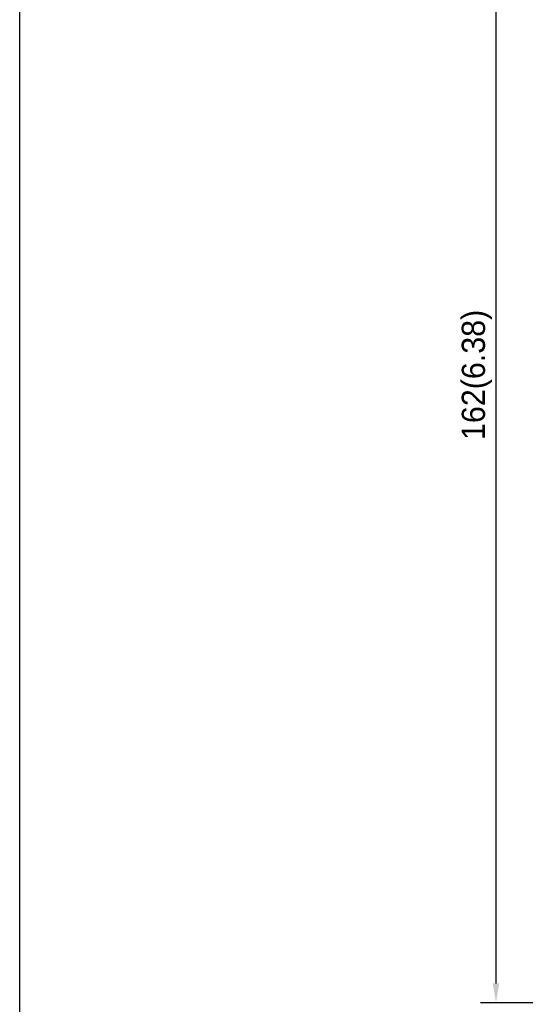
# Model space of a CAD drawing. Extents: x 101 to 1769, y -117 to 553.
# Tile 11 of 60: x 101 to 166, y 207 to 334. Entities that reach past the tile are written whole.
import ezdxf

# ---------------------------------------------------------------- set-up
doc = ezdxf.new("R2010")
doc.units = 0
doc.header["$LTSCALE"] = 23.1
doc.header["$MEASUREMENT"] = 0
doc.layers.get('0').update_dxf_attribs({"linetype": 'CONTINUOUS'})
doc.layers.get('Defpoints').update_dxf_attribs({"linetype": 'CONTINUOUS'})
doc.dimstyles.get("Standard").update_dxf_attribs({"dimtxt": 3, "dimasz": 2.5, "dimexe": 2, "dimexo": 2, "dimgap": 0.5, "dimtad": 1, "dimdec": 1, "dimzin": 0, "dimdsep": 46, "dimtxsty": 'Standard', "dimcen": 3, "dimadec": 0, "dimazin": 0, "dimtfac": 1, "dimtdec": 1, "dimtofl": 0, "dimtmove": 1, "dimatfit": 3, "dimfxl": 0, "dimtolj": 1, "dimtzin": 0, "dimarcsym": 0})

# ---------------------------------------------------------------- blocks, each defined once
blk = doc.blocks.new('*D2')
at = {"color": 0, "linetype": 'Continuous', "lineweight": -2}
for p, q in [((196.74, 368.79), (159.98, 368.79)), ((161.98, 366.29), (161.98, 209.29)), ((207.45, 206.79), (159.98, 206.79))]:
    blk.add_line(p, q, dxfattribs=at)
at = {"color": 0, "linetype": 'Continuous'}
for points in [[(161.56, 366.29), (162.4, 366.29), (161.98, 368.79)], [(161.56, 209.29), (162.4, 209.29), (161.98, 206.79)]]:
    blk.add_solid(points, dxfattribs=at)
at = {"layer": 'Defpoints', "color": 0, "linetype": 'Continuous'}
for p in [(198.74, 368.79), (161.98, 206.79), (209.45, 206.79)]:
    blk.add_point(p, dxfattribs=at)
at = {"color": 0, "linetype": 'Continuous', "insert": (159.51, 287.79), "char_height": 3, "attachment_point": 5, "rotation": 90}
blk.add_mtext('\\A1;{\\f新細明體|b0|i0|c136|p54;162(6.38)}', dxfattribs=at)

msp = doc.modelspace()

# ---------------------------------------------------------------- linework, layer by layer
msp.add_line((100.53, 7.38), (100.53, 553.4))

# ---------------------------------------------------------------- dimensions: what is measured, and where the dimension line sits
at = {"color": 7, "linetype": 'Continuous'}
dim = msp.add_linear_dim(base=(161.98, 206.79), p1=(198.74, 368.79), p2=(209.45, 206.79), angle=270, text='{\\f新細明體|b0|i0|c136|p54;162(6.38)}', dimstyle='Standard', dxfattribs=at)
dim.commit()
dim.dimension.update_dxf_attribs({"geometry": '*D2', "text_midpoint": (159.51, 287.79)})

doc.saveas('drawing.dxf')
